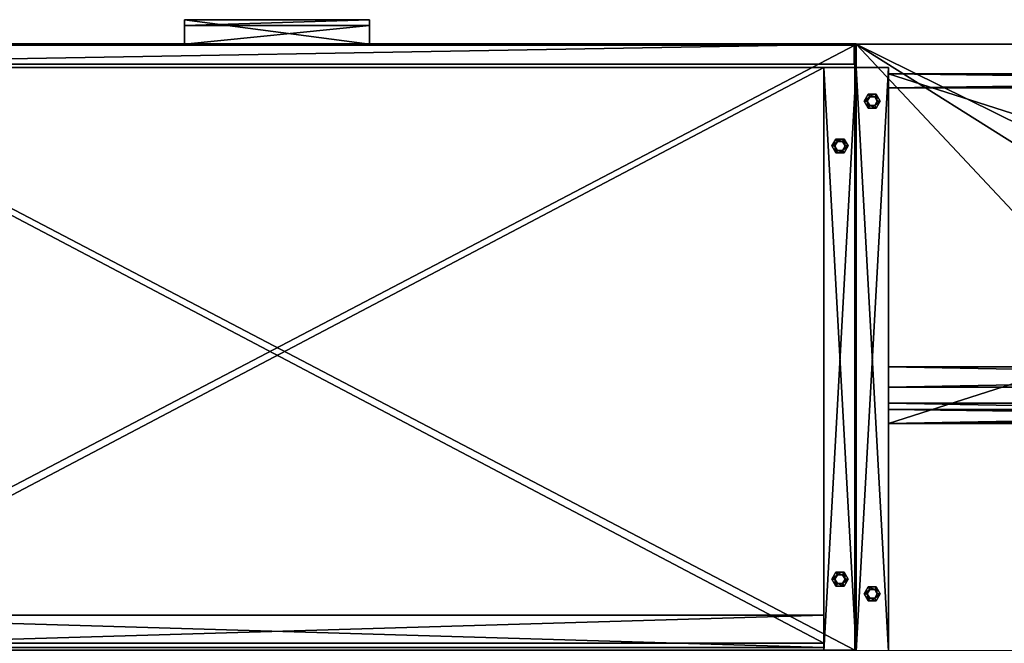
# Model space of a CAD drawing. Header units: inches. Extents: x -40 to 106, y -93 to 53.
# Tile 227 of 256: x 43 to 73, y -18 to 2. Entities that reach past the tile are written whole.
import ezdxf

# ---------------------------------------------------------------- set-up
doc = ezdxf.new("R2010")
doc.units = ezdxf.units.IN
doc.header["$MEASUREMENT"] = 0
doc.layers.add('A-FURN', color=7, linetype='Continuous')
doc.layers.add('CET color Black', color=7, linetype='Continuous', true_color=0x040000)
doc.layers.add('CET color wheat2', color=7, linetype='Continuous', true_color=0xeed6a6)

# ---------------------------------------------------------------- blocks, each defined once
blk = doc.blocks.new('*C27')
at = {"layer": 'CET color Black', "linetype": 'Continuous'}
mesh = blk.add_polyface(dxfattribs=at)
corners = [(35.248, 17.081), (35.373, 17.298, 0.281), (35.373, 17.298), (35.248, 17.081, 0.281), (35.373, 16.864), (35.373, 16.864, 0.281), (35.623, 16.864), (35.623, 16.864, 0.281), (35.748, 17.081), (35.748, 17.081, 0.281), (35.623, 17.298), (35.623, 17.298, 0.281)]
mesh.append_faces([[corners[k] for k in face] for face in [(0, 1, 2, 0), (4, 3, 0, 4), (6, 5, 4, 6), (8, 7, 6, 8), (10, 9, 8, 10), (2, 11, 10, 2)]], dxfattribs={"vtx0": -1, "vtx3": -1})
mesh.append_faces([[corners[k] for k in face] for face in [(0, 3, 1, 0), (4, 5, 3, 4), (6, 7, 5, 6), (8, 9, 7, 8), (10, 11, 9, 10), (2, 1, 11, 2)]], dxfattribs={"vtx2": -1})
mesh = blk.add_polyface(dxfattribs=at)
corners = [(35.248, 17.081, 0.242), (35.42, 17.216, 0.281), (35.373, 17.298, 0.242), (35.342, 17.081, 0.281), (35.373, 16.864, 0.242), (35.42, 16.946, 0.281), (35.623, 16.864, 0.242), (35.576, 16.946, 0.281), (35.748, 17.081, 0.242), (35.654, 17.081, 0.281), (35.623, 17.298, 0.242), (35.576, 17.216, 0.281)]
mesh.append_faces([[corners[k] for k in face] for face in [(0, 1, 2, 0), (0, 3, 1, 0), (4, 3, 0, 4), (4, 5, 3, 4), (8, 7, 6, 8), (8, 9, 7, 8), (10, 9, 8, 10), (10, 11, 9, 10)]])
mesh.append_faces([[corners[k] for k in face] for face in [(6, 5, 4, 6), (2, 11, 10, 2)]], dxfattribs={"vtx0": -1, "vtx3": -1})
mesh.append_faces([[corners[k] for k in face] for face in [(6, 7, 5, 6), (2, 1, 11, 2)]], dxfattribs={"vtx2": -1})
mesh = blk.add_polyface(dxfattribs=at)
corners = [(35.342, 17.081, 0.281), (35.42, 17.216, 0.487), (35.42, 17.216, 0.281), (35.342, 17.081, 0.487), (35.42, 16.946, 0.281), (35.42, 16.946, 0.487), (35.576, 16.946, 0.281), (35.576, 16.946, 0.487), (35.654, 17.081, 0.281), (35.654, 17.081, 0.487), (35.576, 17.216, 0.281), (35.576, 17.216, 0.487)]
mesh.append_faces([[corners[k] for k in face] for face in [(0, 1, 2, 0), (4, 3, 0, 4), (6, 5, 4, 6), (8, 7, 6, 8), (10, 9, 8, 10), (2, 11, 10, 2)]], dxfattribs={"vtx0": -1, "vtx3": -1})
mesh.append_faces([[corners[k] for k in face] for face in [(0, 3, 1, 0), (4, 5, 3, 4), (6, 7, 5, 6), (8, 9, 7, 8), (10, 11, 9, 10), (2, 1, 11, 2)]], dxfattribs={"vtx2": -1})
mesh = blk.add_polyface(dxfattribs=at)
corners = [(35.248, 1.772), (35.373, 1.989, 0.281), (35.373, 1.989), (35.248, 1.772, 0.281), (35.373, 1.555), (35.373, 1.555, 0.281), (35.623, 1.555), (35.623, 1.555, 0.281), (35.748, 1.772), (35.748, 1.772, 0.281), (35.623, 1.989), (35.623, 1.989, 0.281)]
mesh.append_faces([[corners[k] for k in face] for face in [(0, 1, 2, 0), (4, 3, 0, 4), (6, 5, 4, 6), (8, 7, 6, 8), (10, 9, 8, 10), (2, 11, 10, 2)]], dxfattribs={"vtx0": -1, "vtx3": -1})
mesh.append_faces([[corners[k] for k in face] for face in [(0, 3, 1, 0), (4, 5, 3, 4), (6, 7, 5, 6), (8, 9, 7, 8), (10, 11, 9, 10), (2, 1, 11, 2)]], dxfattribs={"vtx2": -1})
mesh = blk.add_polyface(dxfattribs=at)
corners = [(35.248, 1.772, 0.242), (35.42, 1.907, 0.281), (35.373, 1.989, 0.242), (35.342, 1.772, 0.281), (35.373, 1.555, 0.242), (35.42, 1.637, 0.281), (35.623, 1.555, 0.242), (35.576, 1.637, 0.281), (35.748, 1.772, 0.242), (35.654, 1.772, 0.281), (35.623, 1.989, 0.242), (35.576, 1.907, 0.281)]
mesh.append_faces([[corners[k] for k in face] for face in [(0, 1, 2, 0), (0, 3, 1, 0), (4, 3, 0, 4), (4, 5, 3, 4), (8, 7, 6, 8), (8, 9, 7, 8), (10, 9, 8, 10), (10, 11, 9, 10)]])
mesh.append_faces([[corners[k] for k in face] for face in [(6, 5, 4, 6), (2, 11, 10, 2)]], dxfattribs={"vtx0": -1, "vtx3": -1})
mesh.append_faces([[corners[k] for k in face] for face in [(6, 7, 5, 6), (2, 1, 11, 2)]], dxfattribs={"vtx2": -1})
mesh = blk.add_polyface(dxfattribs=at)
corners = [(35.342, 1.772, 0.281), (35.42, 1.907, 0.487), (35.42, 1.907, 0.281), (35.342, 1.772, 0.487), (35.42, 1.637, 0.281), (35.42, 1.637, 0.487), (35.576, 1.637, 0.281), (35.576, 1.637, 0.487), (35.654, 1.772, 0.281), (35.654, 1.772, 0.487), (35.576, 1.907, 0.281), (35.576, 1.907, 0.487)]
mesh.append_faces([[corners[k] for k in face] for face in [(0, 1, 2, 0), (4, 3, 0, 4), (6, 5, 4, 6), (8, 7, 6, 8), (10, 9, 8, 10), (2, 11, 10, 2)]], dxfattribs={"vtx0": -1, "vtx3": -1})
mesh.append_faces([[corners[k] for k in face] for face in [(0, 3, 1, 0), (4, 5, 3, 4), (6, 7, 5, 6), (8, 9, 7, 8), (10, 11, 9, 10), (2, 1, 11, 2)]], dxfattribs={"vtx2": -1})
at = {"layer": 'CET color wheat2', "linetype": 'Continuous'}
mesh = blk.add_polyface(dxfattribs=at)
corners = [(13.472, 11.129, 15.331), (0, 18.853, 15.331), (13.472, 18.853, 15.331), (0, 0, 15.331), (36, 0, 15.331), (18.311, 11.129, 15.331), (18.311, 18.853, 15.331), (36, 18.853, 15.331), (36, 0, 16.5), (36, 18.853, 16.5), (18.311, 18.853, 16.5), (18.311, 11.129, 16.5), (13.472, 11.129, 16.5), (0, 0, 16.5), (0, 18.853, 16.5), (13.472, 18.853, 16.5)]
mesh.append_faces([[corners[k] for k in face] for face in [(6, 4, 5, 6), (11, 8, 10, 11)]], dxfattribs={"vtx0": -1, "vtx1": -1, "vtx3": -1})
mesh.append_faces([[corners[k] for k in face] for face in [(0, 3, 1, 0), (0, 4, 3, 0), (8, 11, 12, 8)]], dxfattribs={"vtx0": -1, "vtx2": -1, "vtx3": -1})
mesh.append_faces([[corners[k] for k in face] for face in [(0, 1, 2, 0)]], dxfattribs={"vtx0": -1, "vtx3": -1})
mesh.append_faces([[corners[k] for k in face] for face in [(15, 14, 12, 15)]], dxfattribs={"vtx1": -1})
mesh.append_faces([[corners[k] for k in face] for face in [(0, 5, 4, 0), (13, 8, 12, 13), (14, 13, 12, 14)]], dxfattribs={"vtx1": -1, "vtx2": -1})
mesh.append_faces([[corners[k] for k in face] for face in [(6, 7, 4, 6), (8, 9, 10, 8)]], dxfattribs={"vtx2": -1})
mesh = blk.add_polyface(dxfattribs=at)
corners = [(36, 0, 16.5), (0, 0, 16.5), (36, 0, 15.331), (0, 0, 15.331), (36, 18.853, 16.5), (36, 18.853, 15.331), (18.311, 18.853, 16.5), (18.311, 18.853, 15.331), (18.311, 11.129, 16.5), (18.311, 11.129, 15.331), (13.472, 11.129, 16.5), (13.472, 11.129, 15.331), (13.472, 18.853, 16.5), (13.472, 18.853, 15.331), (0, 18.853, 16.5), (0, 18.853, 15.331)]
mesh.append_faces([[corners[k] for k in face] for face in [(0, 1, 2, 0), (4, 0, 5, 4), (6, 4, 7, 6), (8, 6, 9, 8), (10, 8, 11, 10), (12, 10, 13, 12), (14, 12, 15, 14), (1, 14, 3, 1)]], dxfattribs={"vtx1": -1})
mesh.append_faces([[corners[k] for k in face] for face in [(1, 3, 2, 1), (0, 2, 5, 0), (4, 5, 7, 4), (6, 7, 9, 6), (8, 9, 11, 8), (10, 11, 13, 10), (12, 13, 15, 12), (14, 15, 3, 14)]], dxfattribs={"vtx2": -1})
mesh = blk.add_polyface(dxfattribs=at)
corners = [(36, 18.875, 0.487), (34.996, 18.875, 0.487), (34.996, 18.875, 15.331), (36, 18.875, 15.331), (34.996, 0.728, 0.487), (34.996, 0.728, 15.331), (36, 0.728, 0.487), (36, 0.728, 15.331)]
mesh.append_faces([[corners[k] for k in face] for face in [(0, 2, 3, 0), (1, 5, 2, 1), (1, 6, 4, 1), (5, 3, 2, 5), (4, 7, 5, 4), (6, 3, 7, 6)]], dxfattribs={"vtx0": -1, "vtx3": -1})
mesh.append_faces([[corners[k] for k in face] for face in [(0, 1, 2, 0), (1, 4, 5, 1), (1, 0, 6, 1), (5, 7, 3, 5), (4, 6, 7, 4), (6, 0, 3, 6)]], dxfattribs={"vtx2": -1})
mesh = blk.add_polyface(dxfattribs=at)
corners = [(34.996, 11.792, 0.487), (1.004, 11.792, 0.487), (1.004, 11.792, 3.331), (34.996, 11.792, 3.331), (1.004, 11.359, 0.487), (1.004, 11.359, 3.331), (34.996, 11.359, 0.487), (34.996, 11.359, 3.331)]
mesh.append_faces([[corners[k] for k in face] for face in [(0, 2, 3, 0), (1, 5, 2, 1), (1, 6, 4, 1), (5, 3, 2, 5), (4, 7, 5, 4), (6, 3, 7, 6)]], dxfattribs={"vtx0": -1, "vtx3": -1})
mesh.append_faces([[corners[k] for k in face] for face in [(0, 1, 2, 0), (1, 4, 5, 1), (1, 0, 6, 1), (5, 7, 3, 5), (4, 6, 7, 4), (6, 0, 3, 6)]], dxfattribs={"vtx2": -1})
mesh = blk.add_polyface(dxfattribs=at)
corners = [(34.996, 11.792, 12.369), (1.004, 11.792, 12.369), (1.004, 11.792, 15.213), (34.996, 11.792, 15.213), (1.004, 11.162, 12.369), (1.004, 11.162, 15.213), (34.996, 11.162, 12.369), (34.996, 11.162, 15.213)]
mesh.append_faces([[corners[k] for k in face] for face in [(0, 2, 3, 0), (1, 5, 2, 1), (1, 6, 4, 1), (5, 3, 2, 5), (4, 7, 5, 4), (6, 3, 7, 6)]], dxfattribs={"vtx0": -1, "vtx3": -1})
mesh.append_faces([[corners[k] for k in face] for face in [(0, 1, 2, 0), (1, 4, 5, 1), (1, 0, 6, 1), (5, 7, 3, 5), (4, 6, 7, 4), (6, 0, 3, 6)]], dxfattribs={"vtx2": -1})
mesh = blk.add_polyface(dxfattribs=at)
corners = [(34.996, 11.792, 3.331), (1.004, 11.792, 3.331), (1.004, 11.792, 4.335), (34.996, 11.792, 4.335), (1.004, 0.925, 3.331), (1.004, 0.925, 4.335), (34.996, 0.925, 3.331), (34.996, 0.925, 4.335)]
mesh.append_faces([[corners[k] for k in face] for face in [(0, 2, 3, 0), (1, 5, 2, 1), (1, 6, 4, 1), (5, 3, 2, 5), (4, 7, 5, 4), (6, 3, 7, 6)]], dxfattribs={"vtx0": -1, "vtx3": -1})
mesh.append_faces([[corners[k] for k in face] for face in [(0, 1, 2, 0), (1, 4, 5, 1), (1, 0, 6, 1), (5, 7, 3, 5), (4, 6, 7, 4), (6, 0, 3, 6)]], dxfattribs={"vtx2": -1})
mesh = blk.add_polyface(dxfattribs=at)
corners = [(34.996, 10.662, 4.335), (1.004, 10.662, 4.335), (1.004, 10.662, 14.15), (34.996, 10.662, 14.15), (1.004, 10.032, 4.335), (1.004, 10.032, 14.15), (34.996, 10.032, 4.335), (34.996, 10.032, 14.15)]
mesh.append_faces([[corners[k] for k in face] for face in [(0, 2, 3, 0), (1, 5, 2, 1), (1, 6, 4, 1), (5, 3, 2, 5), (4, 7, 5, 4), (6, 3, 7, 6)]], dxfattribs={"vtx0": -1, "vtx3": -1})
mesh.append_faces([[corners[k] for k in face] for face in [(0, 1, 2, 0), (1, 4, 5, 1), (1, 0, 6, 1), (5, 7, 3, 5), (4, 6, 7, 4), (6, 0, 3, 6)]], dxfattribs={"vtx2": -1})
mesh = blk.add_polyface(dxfattribs=at)
corners = [(34.996, 1.358, 0.487), (1.004, 1.358, 0.487), (1.004, 1.358, 3.331), (34.996, 1.358, 3.331), (1.004, 0.925, 0.487), (1.004, 0.925, 3.331), (34.996, 0.925, 0.487), (34.996, 0.925, 3.331)]
mesh.append_faces([[corners[k] for k in face] for face in [(0, 2, 3, 0), (1, 5, 2, 1), (1, 6, 4, 1), (5, 3, 2, 5), (4, 7, 5, 4), (6, 3, 7, 6)]], dxfattribs={"vtx0": -1, "vtx3": -1})
mesh.append_faces([[corners[k] for k in face] for face in [(0, 1, 2, 0), (1, 4, 5, 1), (1, 0, 6, 1), (5, 7, 3, 5), (4, 6, 7, 4), (6, 0, 3, 6)]], dxfattribs={"vtx2": -1})
blk = doc.blocks.new('*C80')
at = {"layer": 'A-FURN', "linetype": 'Continuous', "rotation": 179.999999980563}
blk.add_blockref('*C27', (104.815, 0.997, 0), dxfattribs=at)
blk = doc.blocks.new('*C50')
at = {"layer": 'CET color Black', "linetype": 'Continuous'}
mesh = blk.add_polyface(dxfattribs=at)
corners = [(0.252, 16.63), (0.377, 16.847, 0.281), (0.377, 16.847), (0.252, 16.63, 0.281), (0.377, 16.413), (0.377, 16.413, 0.281), (0.627, 16.413), (0.627, 16.413, 0.281), (0.752, 16.63), (0.752, 16.63, 0.281), (0.627, 16.847), (0.627, 16.847, 0.281)]
mesh.append_faces([[corners[k] for k in face] for face in [(0, 1, 2, 0), (4, 3, 0, 4), (6, 5, 4, 6), (8, 7, 6, 8), (10, 9, 8, 10), (2, 11, 10, 2)]], dxfattribs={"vtx0": -1, "vtx3": -1})
mesh.append_faces([[corners[k] for k in face] for face in [(0, 3, 1, 0), (4, 5, 3, 4), (6, 7, 5, 6), (8, 9, 7, 8), (10, 11, 9, 10), (2, 1, 11, 2)]], dxfattribs={"vtx2": -1})
mesh = blk.add_polyface(dxfattribs=at)
corners = [(0.252, 16.63, 0.242), (0.424, 16.765, 0.281), (0.377, 16.847, 0.242), (0.346, 16.63, 0.281), (0.377, 16.413, 0.242), (0.424, 16.495, 0.281), (0.627, 16.413, 0.242), (0.58, 16.495, 0.281), (0.752, 16.63, 0.242), (0.658, 16.63, 0.281), (0.627, 16.847, 0.242), (0.58, 16.765, 0.281)]
mesh.append_faces([[corners[k] for k in face] for face in [(0, 1, 2, 0), (0, 3, 1, 0), (4, 3, 0, 4), (4, 5, 3, 4), (8, 7, 6, 8), (8, 9, 7, 8), (10, 9, 8, 10), (10, 11, 9, 10)]])
mesh.append_faces([[corners[k] for k in face] for face in [(6, 5, 4, 6), (2, 11, 10, 2)]], dxfattribs={"vtx0": -1, "vtx3": -1})
mesh.append_faces([[corners[k] for k in face] for face in [(6, 7, 5, 6), (2, 1, 11, 2)]], dxfattribs={"vtx2": -1})
mesh = blk.add_polyface(dxfattribs=at)
corners = [(0.346, 16.63, 0.281), (0.424, 16.765, 0.487), (0.424, 16.765, 0.281), (0.346, 16.63, 0.487), (0.424, 16.495, 0.281), (0.424, 16.495, 0.487), (0.58, 16.495, 0.281), (0.58, 16.495, 0.487), (0.658, 16.63, 0.281), (0.658, 16.63, 0.487), (0.58, 16.765, 0.281), (0.58, 16.765, 0.487)]
mesh.append_faces([[corners[k] for k in face] for face in [(0, 1, 2, 0), (4, 3, 0, 4), (6, 5, 4, 6), (8, 7, 6, 8), (10, 9, 8, 10), (2, 11, 10, 2)]], dxfattribs={"vtx0": -1, "vtx3": -1})
mesh.append_faces([[corners[k] for k in face] for face in [(0, 3, 1, 0), (4, 5, 3, 4), (6, 7, 5, 6), (8, 9, 7, 8), (10, 11, 9, 10), (2, 1, 11, 2)]], dxfattribs={"vtx2": -1})
mesh = blk.add_polyface(dxfattribs=at)
corners = [(0.252, 3.169), (0.377, 3.386, 0.281), (0.377, 3.386), (0.252, 3.169, 0.281), (0.377, 2.952), (0.377, 2.952, 0.281), (0.627, 2.952), (0.627, 2.952, 0.281), (0.752, 3.169), (0.752, 3.169, 0.281), (0.627, 3.386), (0.627, 3.386, 0.281)]
mesh.append_faces([[corners[k] for k in face] for face in [(0, 1, 2, 0), (4, 3, 0, 4), (6, 5, 4, 6), (8, 7, 6, 8), (10, 9, 8, 10), (2, 11, 10, 2)]], dxfattribs={"vtx0": -1, "vtx3": -1})
mesh.append_faces([[corners[k] for k in face] for face in [(0, 3, 1, 0), (4, 5, 3, 4), (6, 7, 5, 6), (8, 9, 7, 8), (10, 11, 9, 10), (2, 1, 11, 2)]], dxfattribs={"vtx2": -1})
mesh = blk.add_polyface(dxfattribs=at)
corners = [(0.252, 3.169, 0.242), (0.424, 3.304, 0.281), (0.377, 3.386, 0.242), (0.346, 3.169, 0.281), (0.377, 2.952, 0.242), (0.424, 3.034, 0.281), (0.627, 2.952, 0.242), (0.58, 3.034, 0.281), (0.752, 3.169, 0.242), (0.658, 3.169, 0.281), (0.627, 3.386, 0.242), (0.58, 3.304, 0.281)]
mesh.append_faces([[corners[k] for k in face] for face in [(0, 1, 2, 0), (4, 3, 0, 4), (6, 5, 4, 6), (8, 7, 6, 8), (10, 9, 8, 10), (2, 11, 10, 2)]], dxfattribs={"vtx0": -1, "vtx3": -1})
mesh.append_faces([[corners[k] for k in face] for face in [(0, 3, 1, 0), (4, 5, 3, 4), (6, 7, 5, 6), (8, 9, 7, 8), (10, 11, 9, 10), (2, 1, 11, 2)]], dxfattribs={"vtx2": -1})
mesh = blk.add_polyface(dxfattribs=at)
corners = [(0.346, 3.169, 0.281), (0.424, 3.304, 0.487), (0.424, 3.304, 0.281), (0.346, 3.169, 0.487), (0.424, 3.034, 0.281), (0.424, 3.034, 0.487), (0.58, 3.034, 0.281), (0.58, 3.034, 0.487), (0.658, 3.169, 0.281), (0.658, 3.169, 0.487), (0.58, 3.304, 0.281), (0.58, 3.304, 0.487)]
mesh.append_faces([[corners[k] for k in face] for face in [(0, 1, 2, 0), (4, 3, 0, 4), (6, 5, 4, 6), (8, 7, 6, 8), (10, 9, 8, 10), (2, 11, 10, 2)]], dxfattribs={"vtx0": -1, "vtx3": -1})
mesh.append_faces([[corners[k] for k in face] for face in [(0, 3, 1, 0), (4, 5, 3, 4), (6, 7, 5, 6), (8, 9, 7, 8), (10, 11, 9, 10), (2, 1, 11, 2)]], dxfattribs={"vtx2": -1})
mesh = blk.add_polyface(dxfattribs=at)
corners = [(20.875, -0.755, 14.337), (20.875, 0, 14.337), (20.875, 0, 14.024), (20.875, -0.58, 14.024), (20.875, -0.58, 13.714), (20.875, -0.755, 13.714), (15.125, -0.755, 13.714), (15.125, -0.58, 13.714), (15.125, -0.755, 14.337), (15.125, -0.58, 14.024), (15.125, 0, 14.024), (15.125, 0, 14.337)]
mesh.append_faces([[corners[k] for k in face] for face in [(0, 2, 3, 0), (0, 3, 4, 0)]], dxfattribs={"vtx0": -1, "vtx2": -1, "vtx3": -1})
mesh.append_faces([[corners[k] for k in face] for face in [(0, 4, 5, 0), (0, 11, 1, 0), (1, 10, 2, 1), (2, 9, 3, 2), (3, 7, 4, 3), (4, 6, 5, 4), (5, 8, 0, 5)]], dxfattribs={"vtx0": -1, "vtx3": -1})
mesh.append_faces([[corners[k] for k in face] for face in [(6, 7, 8, 6)]], dxfattribs={"vtx1": -1})
mesh.append_faces([[corners[k] for k in face] for face in [(7, 9, 8, 7), (9, 10, 8, 9)]], dxfattribs={"vtx1": -1, "vtx2": -1})
mesh.append_faces([[corners[k] for k in face] for face in [(0, 1, 2, 0), (10, 11, 8, 10), (0, 8, 11, 0), (1, 11, 10, 1), (2, 10, 9, 2), (3, 9, 7, 3), (4, 7, 6, 4), (5, 6, 8, 5)]], dxfattribs={"vtx2": -1})
mesh = blk.add_polyface(dxfattribs=at)
corners = [(20.875, -0.755, 20.329), (20.875, 0, 20.329), (20.875, 0, 20.016), (20.875, -0.58, 20.016), (20.875, -0.58, 19.706), (20.875, -0.755, 19.706), (15.125, -0.755, 19.706), (15.125, -0.58, 19.706), (15.125, -0.755, 20.329), (15.125, -0.58, 20.016), (15.125, 0, 20.016), (15.125, 0, 20.329)]
mesh.append_faces([[corners[k] for k in face] for face in [(0, 2, 3, 0), (0, 3, 4, 0)]], dxfattribs={"vtx0": -1, "vtx2": -1, "vtx3": -1})
mesh.append_faces([[corners[k] for k in face] for face in [(0, 4, 5, 0), (0, 11, 1, 0), (1, 10, 2, 1), (2, 9, 3, 2), (3, 7, 4, 3), (4, 6, 5, 4), (5, 8, 0, 5)]], dxfattribs={"vtx0": -1, "vtx3": -1})
mesh.append_faces([[corners[k] for k in face] for face in [(6, 7, 8, 6)]], dxfattribs={"vtx1": -1})
mesh.append_faces([[corners[k] for k in face] for face in [(7, 9, 8, 7), (9, 10, 8, 9)]], dxfattribs={"vtx1": -1, "vtx2": -1})
mesh.append_faces([[corners[k] for k in face] for face in [(0, 1, 2, 0), (10, 11, 8, 10), (0, 8, 11, 0), (1, 11, 10, 1), (2, 10, 9, 2), (3, 9, 7, 3), (4, 7, 6, 4), (5, 6, 8, 5)]], dxfattribs={"vtx2": -1})
at = {"layer": 'CET color wheat2', "linetype": 'Continuous'}
mesh = blk.add_polyface(dxfattribs=at)
corners = [(1.004, 18.874, 0.487), (0, 18.874, 0.487), (0, 18.874, 21.323), (1.004, 18.874, 21.323), (0, 0.728, 0.487), (0, 0.728, 21.323), (1.004, 0.728, 0.487), (1.004, 0.728, 21.323)]
mesh.append_faces([[corners[k] for k in face] for face in [(0, 2, 3, 0), (1, 5, 2, 1), (1, 6, 4, 1), (5, 3, 2, 5), (4, 7, 5, 4), (6, 3, 7, 6)]], dxfattribs={"vtx0": -1, "vtx3": -1})
mesh.append_faces([[corners[k] for k in face] for face in [(0, 1, 2, 0), (1, 4, 5, 1), (1, 0, 6, 1), (5, 7, 3, 5), (4, 6, 7, 4), (6, 0, 3, 6)]], dxfattribs={"vtx2": -1})
mesh = blk.add_polyface(dxfattribs=at)
corners = [(0.04, 18.874, 21.323), (0, 18.874, 21.323), (0, 18.874, 22.327), (0.04, 18.874, 22.327), (0, -0.004, 21.323), (0, -0.004, 22.327), (0.04, -0.004, 21.323), (0.04, -0.004, 22.327)]
mesh.append_faces([[corners[k] for k in face] for face in [(0, 2, 3, 0), (1, 5, 2, 1), (1, 6, 4, 1), (5, 3, 2, 5), (4, 7, 5, 4), (6, 3, 7, 6)]], dxfattribs={"vtx0": -1, "vtx3": -1})
mesh.append_faces([[corners[k] for k in face] for face in [(0, 1, 2, 0), (1, 4, 5, 1), (1, 0, 6, 1), (5, 7, 3, 5), (4, 6, 7, 4), (6, 0, 3, 6)]], dxfattribs={"vtx2": -1})
mesh = blk.add_polyface(dxfattribs=at)
corners = [(35.96, 18.834, 21.323), (0.04, 18.834, 21.323), (0.04, 18.834, 22.327), (35.96, 18.834, 22.327), (0.04, 0.04, 21.323), (0.04, 0.04, 22.327), (35.96, 0.04, 21.323), (35.96, 0.04, 22.327)]
mesh.append_faces([[corners[k] for k in face] for face in [(0, 2, 3, 0), (1, 5, 2, 1), (1, 6, 4, 1), (5, 3, 2, 5), (4, 7, 5, 4), (6, 3, 7, 6)]], dxfattribs={"vtx0": -1, "vtx3": -1})
mesh.append_faces([[corners[k] for k in face] for face in [(0, 1, 2, 0), (1, 4, 5, 1), (1, 0, 6, 1), (5, 7, 3, 5), (4, 6, 7, 4), (6, 0, 3, 6)]], dxfattribs={"vtx2": -1})
mesh = blk.add_polyface(dxfattribs=at)
corners = [(34.996, 18.756, 0.487), (1.004, 18.756, 0.487), (1.004, 18.756, 21.323), (34.996, 18.756, 21.323), (1.004, 17.752, 0.487), (1.004, 17.752, 21.323), (34.996, 17.752, 0.487), (34.996, 17.752, 21.323)]
mesh.append_faces([[corners[k] for k in face] for face in [(0, 2, 3, 0), (1, 5, 2, 1), (1, 6, 4, 1), (5, 3, 2, 5), (4, 7, 5, 4), (6, 3, 7, 6)]], dxfattribs={"vtx0": -1, "vtx3": -1})
mesh.append_faces([[corners[k] for k in face] for face in [(0, 1, 2, 0), (1, 4, 5, 1), (1, 0, 6, 1), (5, 7, 3, 5), (4, 6, 7, 4), (6, 0, 3, 6)]], dxfattribs={"vtx2": -1})
mesh = blk.add_polyface(dxfattribs=at)
corners = [(34.996, 18.622, 0.487), (1.004, 18.622, 0.487), (1.004, 18.622, 3.331), (34.996, 18.622, 3.331), (1.004, 0.728, 0.487), (1.004, 0.728, 3.331), (34.996, 0.728, 0.487), (34.996, 0.728, 3.331)]
mesh.append_faces([[corners[k] for k in face] for face in [(0, 2, 3, 0), (1, 5, 2, 1), (1, 6, 4, 1), (5, 3, 2, 5), (4, 7, 5, 4), (6, 3, 7, 6)]], dxfattribs={"vtx0": -1, "vtx3": -1})
mesh.append_faces([[corners[k] for k in face] for face in [(0, 1, 2, 0), (1, 4, 5, 1), (1, 0, 6, 1), (5, 7, 3, 5), (4, 6, 7, 4), (6, 0, 3, 6)]], dxfattribs={"vtx2": -1})
mesh = blk.add_polyface(dxfattribs=at)
corners = [(0.066, 0.63, 0.642), (0.066, 0.63, 15.213), (35.934, 0.63, 15.213), (35.934, 0.63, 0.642)]
mesh.append_faces([[corners[k] for k in face] for face in [(0, 2, 3, 0)]], dxfattribs={"vtx0": -1, "vtx3": -1})
mesh.append_faces([[corners[k] for k in face] for face in [(0, 1, 2, 0)]], dxfattribs={"vtx2": -1})
mesh = blk.add_polyface(dxfattribs=at)
corners = [(0.066, 0, 15.213), (35.934, 0, 15.213), (35.934, 0.63, 15.213), (0.066, 0.63, 15.213)]
mesh.append_faces([[corners[k] for k in face] for face in [(0, 2, 3, 0)]], dxfattribs={"vtx0": -1, "vtx3": -1})
mesh.append_faces([[corners[k] for k in face] for face in [(0, 1, 2, 0)]], dxfattribs={"vtx2": -1})
mesh = blk.add_polyface(dxfattribs=at)
corners = [(35.934, 0, 0.642), (0.066, 0, 0.642), (35.934, 0.63, 0.642), (0.066, 0.63, 0.642)]
mesh.append_faces([[corners[k] for k in face] for face in [(2, 1, 3, 2)]], dxfattribs={"vtx0": -1, "vtx3": -1})
mesh.append_faces([[corners[k] for k in face] for face in [(0, 1, 2, 0)]], dxfattribs={"vtx1": -1})
mesh = blk.add_polyface(dxfattribs=at)
corners = [(0.066, 0.63, 0.642), (0.066, 0, 0.642), (0.066, 0.63, 15.213), (0.066, 0, 15.213)]
mesh.append_faces([[corners[k] for k in face] for face in [(2, 1, 3, 2)]], dxfattribs={"vtx0": -1, "vtx3": -1})
mesh.append_faces([[corners[k] for k in face] for face in [(0, 1, 2, 0)]], dxfattribs={"vtx1": -1})
mesh = blk.add_polyface(dxfattribs=at)
corners = [(0.066, 0.63, 15.331), (0.066, 0.63, 21.205), (35.934, 0.63, 21.205), (35.934, 0.63, 15.331)]
mesh.append_faces([[corners[k] for k in face] for face in [(0, 2, 3, 0)]], dxfattribs={"vtx0": -1, "vtx3": -1})
mesh.append_faces([[corners[k] for k in face] for face in [(0, 1, 2, 0)]], dxfattribs={"vtx2": -1})
mesh = blk.add_polyface(dxfattribs=at)
corners = [(0.066, 0, 21.205), (35.934, 0, 21.205), (35.934, 0.63, 21.205), (0.066, 0.63, 21.205)]
mesh.append_faces([[corners[k] for k in face] for face in [(0, 2, 3, 0)]], dxfattribs={"vtx0": -1, "vtx3": -1})
mesh.append_faces([[corners[k] for k in face] for face in [(0, 1, 2, 0)]], dxfattribs={"vtx2": -1})
mesh = blk.add_polyface(dxfattribs=at)
corners = [(35.934, 0, 15.331), (0.066, 0, 15.331), (35.934, 0.63, 15.331), (0.066, 0.63, 15.331)]
mesh.append_faces([[corners[k] for k in face] for face in [(2, 1, 3, 2)]], dxfattribs={"vtx0": -1, "vtx3": -1})
mesh.append_faces([[corners[k] for k in face] for face in [(0, 1, 2, 0)]], dxfattribs={"vtx1": -1})
mesh = blk.add_polyface(dxfattribs=at)
corners = [(0.066, 0.63, 15.331), (0.066, 0, 15.331), (0.066, 0.63, 21.205), (0.066, 0, 21.205)]
mesh.append_faces([[corners[k] for k in face] for face in [(2, 1, 3, 2)]], dxfattribs={"vtx0": -1, "vtx3": -1})
mesh.append_faces([[corners[k] for k in face] for face in [(0, 1, 2, 0)]], dxfattribs={"vtx1": -1})
mesh = blk.add_polyface(dxfattribs=at)
corners = [(35.96, 0.04, 21.323), (0.04, 0.04, 21.323), (0.04, 0.04, 22.327), (35.96, 0.04, 22.327), (0.04, -0.004, 21.323), (0.04, -0.004, 22.327), (35.96, -0.004, 21.323), (35.96, -0.004, 22.327)]
mesh.append_faces([[corners[k] for k in face] for face in [(0, 2, 3, 0), (1, 5, 2, 1), (1, 6, 4, 1), (5, 3, 2, 5), (4, 7, 5, 4), (6, 3, 7, 6)]], dxfattribs={"vtx0": -1, "vtx3": -1})
mesh.append_faces([[corners[k] for k in face] for face in [(0, 1, 2, 0), (1, 4, 5, 1), (1, 0, 6, 1), (5, 7, 3, 5), (4, 6, 7, 4), (6, 0, 3, 6)]], dxfattribs={"vtx2": -1})
mesh = blk.add_polyface(dxfattribs=at)
corners = [(0.066, 0, 15.213), (0.066, 0, 0.642), (35.934, 0, 15.213), (35.934, 0, 0.642)]
mesh.append_faces([[corners[k] for k in face] for face in [(2, 1, 3, 2)]], dxfattribs={"vtx0": -1, "vtx3": -1})
mesh.append_faces([[corners[k] for k in face] for face in [(0, 1, 2, 0)]], dxfattribs={"vtx1": -1})
mesh = blk.add_polyface(dxfattribs=at)
corners = [(0.066, 0, 21.205), (0.066, 0, 15.331), (35.934, 0, 21.205), (35.934, 0, 15.331)]
mesh.append_faces([[corners[k] for k in face] for face in [(2, 1, 3, 2)]], dxfattribs={"vtx0": -1, "vtx3": -1})
mesh.append_faces([[corners[k] for k in face] for face in [(0, 1, 2, 0)]], dxfattribs={"vtx1": -1})
blk = doc.blocks.new('*C48')
at = {"layer": 'A-FURN', "linetype": 'Continuous', "rotation": 179.999999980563}
blk.add_blockref('*C50', (68.815, 0.997, 0), dxfattribs=at)

msp = doc.modelspace()

# ---------------------------------------------------------------- block references
at = {"layer": 'A-FURN', "linetype": 'Continuous'}
for name in ['*C48', '*C80']:
    msp.add_blockref(name, (0, 0), dxfattribs=at)

doc.saveas('drawing.dxf')
